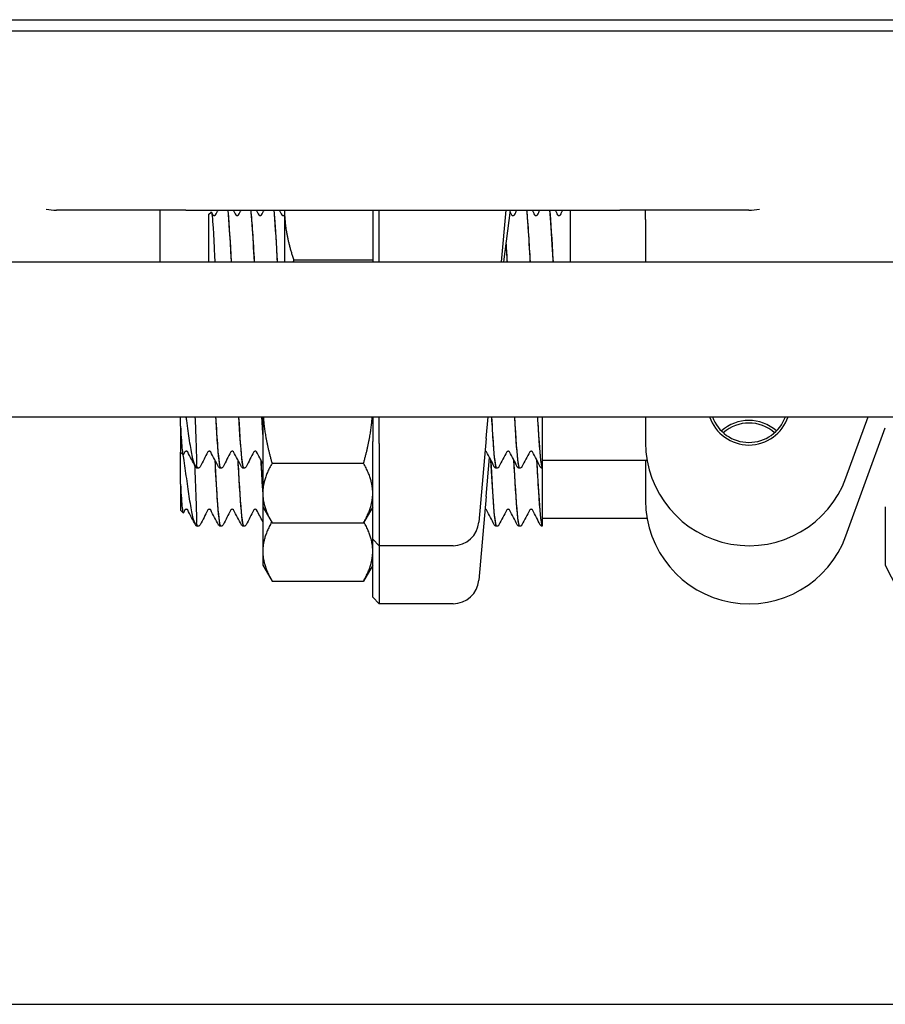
# Model space of a CAD drawing. Header units: inches. Extents: x 18 to 846, y -44 to 561.
# Tile 247 of 256: x 340.68 to 342.77, y 148.68 to 151.06. Entities that reach past the tile are written whole.
import ezdxf

# ---------------------------------------------------------------- set-up
doc = ezdxf.new("R2010")
doc.units = ezdxf.units.IN
doc.header["$LTSCALE"] = 24
doc.header["$MEASUREMENT"] = 0
doc.layers.add('Visible (ANSI)', color=7, linetype='Continuous', lineweight=30)

msp = doc.modelspace()

# ---------------------------------------------------------------- linework, layer by layer
at = {"layer": 'Visible (ANSI)'}
for p, q in [((328.74143, 151.05894), (345.24143, 151.05894)), ((328.74143, 151.03162), (345.24143, 151.03162)), ((341.08189, 150.59803), (340.76939, 150.59803)), ((341.01939, 150.59803), (341.01939, 150.4728)), ((341.08189, 150.59803), (342.13189, 150.59803)), ((341.13689, 150.58693), (341.14321, 150.59325)), ((341.13689, 150.58693), (341.13689, 150.4728)), ((341.32089, 150.59803), (341.32089, 150.4728)), ((341.53439, 150.59803), (341.53439, 150.4728)), ((341.55001, 150.4728), (341.55001, 150.59803)), ((341.84609, 150.4728), (341.85705, 150.59803)), ((341.85122, 150.4728), (341.86771, 150.59803)), ((342.01189, 150.59803), (342.01189, 150.49808)), ((342.44439, 150.59803), (342.13189, 150.59803)), ((342.19439, 150.5749), (342.19439, 150.59803)), ((342.19439, 150.5749), (342.19439, 150.4728)), ((342.01189, 150.49808), (342.01189, 150.4728)), ((330.95926, 150.4728), (347.89218, 150.4728)), ((341.53439, 150.47709), (341.34322, 150.47709)), ((330.95926, 150.0978), (347.89218, 150.0978)), ((341.06939, 150.07524), (341.06939, 150.0978)), ((341.26839, 150.0978), (341.26839, 149.91278)), ((341.53439, 150.0978), (341.53439, 150.03741)), ((341.55001, 150.03303), (341.55001, 150.0978)), ((341.80867, 150.04509), (341.81328, 150.0978)), ((341.94439, 150.0978), (341.94439, 150.00509)), ((342.19439, 150.0978), (342.19439, 150.03553)), ((342.67931, 149.95003), (342.7331, 150.0978)), ((341.06939, 150.07524), (341.06939, 150.01201)), ((342.67931, 149.8094), (342.77439, 150.07063)), ((341.53439, 149.80116), (341.53439, 150.03741)), ((341.55001, 150.03303), (341.55001, 149.78553)), ((341.80867, 150.04509), (341.79095, 149.84259)), ((341.06939, 150.01201), (341.07571, 150.00569)), ((341.06939, 149.98897), (341.06939, 150.01201)), ((341.06939, 149.93462), (341.06939, 149.98897)), ((341.10837, 149.97904), (341.10837, 149.98219)), ((341.29072, 149.98495), (341.51206, 149.98495)), ((341.80867, 149.90446), (341.81692, 149.99873)), ((341.94439, 150.00509), (341.94439, 149.97444)), ((342.19825, 149.99178), (341.94439, 149.99178)), ((342.19439, 149.99178), (342.19439, 149.89491)), ((341.11141, 149.97303), (341.11083, 149.97303)), ((341.16702, 149.97303), (341.16644, 149.97303)), ((341.22263, 149.97303), (341.22205, 149.97303)), ((341.83436, 149.97303), (341.83377, 149.97303)), ((341.88997, 149.97303), (341.88938, 149.97303)), ((341.94439, 149.97444), (341.94439, 149.9734)), ((341.94439, 149.9734), (341.94439, 149.97309)), ((341.94439, 149.97309), (341.94439, 149.86447)), ((341.06939, 149.93462), (341.06939, 149.87139)), ((341.26839, 149.91278), (341.26839, 149.87928)), ((341.80867, 149.90446), (341.79095, 149.70196)), ((341.06939, 149.87139), (341.07571, 149.86507)), ((341.26839, 149.87928), (341.29072, 149.84061)), ((341.26839, 149.87928), (341.26839, 149.77215)), ((341.53439, 149.87928), (341.51206, 149.84061)), ((341.94439, 149.86447), (341.94439, 149.83382)), ((342.77439, 149.87928), (342.77439, 149.73866)), ((341.10837, 149.83842), (341.10837, 149.84156)), ((341.29072, 149.84061), (341.51206, 149.84061)), ((342.19825, 149.85116), (341.94439, 149.85116)), ((341.11141, 149.83241), (341.11083, 149.83241)), ((341.16702, 149.83241), (341.16644, 149.83241)), ((341.22263, 149.83241), (341.22205, 149.83241)), ((341.83436, 149.83241), (341.83377, 149.83241)), ((341.88997, 149.83241), (341.88938, 149.83241)), ((341.94439, 149.83382), (341.94439, 149.83278)), ((341.94439, 149.83278), (341.94439, 149.83247)), ((341.53439, 149.80116), (341.55001, 149.78553)), ((341.53439, 149.66053), (341.53439, 149.80116)), ((341.26839, 149.77215), (341.26839, 149.73866)), ((341.72869, 149.78553), (341.55001, 149.78553)), ((341.55001, 149.78553), (341.55001, 149.64491)), ((341.26839, 149.73866), (341.29072, 149.69998)), ((341.53439, 149.73866), (341.51206, 149.69998)), ((342.77439, 149.73866), (342.80293, 149.68156)), ((341.29072, 149.69998), (341.51206, 149.69998)), ((341.53439, 149.66053), (341.55001, 149.64491)), ((341.72869, 149.64491), (341.55001, 149.64491)), ((340.61643, 148.67525), (347.92843, 148.67525))]:
    msp.add_line(p, q, dxfattribs=at)
for centre, radius, start, end in [((340.76939, 150.72303), 0.125, 258.3306, 270), ((342.44439, 150.72303), 0.125, 270, 281.6694), ((342.44439, 150.12928), 0.1, 198.34985, 341.65015), ((342.44439, 150.12928), 0.09375, 199.62158, 340.37842), ((342.44439, 149.98866), 0.1, 48.2606, 131.7394), ((342.44439, 149.98866), 0.09375, 48.59038, 131.40962), ((342.44439, 150.03553), 0.25, 180, 340), ((342.44439, 149.89491), 0.25, 180, 340), ((341.72869, 149.84803), 0.0625, 270, 355), ((341.72869, 149.70741), 0.0625, 270, 355)]:
    msp.add_arc(centre, radius, start, end, dxfattribs=at)
for points, knots in [([(341.14321, 150.59325), (341.14335, 150.59339), (341.14348, 150.59342), (341.14439, 150.59296), (341.14514, 150.58935), (341.14665, 150.57612), (341.1474, 150.56652), (341.14891, 150.54241), (341.14966, 150.52806), (341.15102, 150.4997), (341.15162, 150.48635), (341.15221, 150.4728)], [-1.81747485, -1.81747485, -1.81747485, -1.81747485, -1.79490964, -1.79490964, -1.67005838, -1.67005838, -1.5430016, -1.5430016, -1.41373999, -1.41373999, -1.30950813, -1.30950813, -1.30950813, -1.30950813]), ([(341.14744, 150.58635), (341.14744, 150.58635), (341.14751, 150.58618), (341.14807, 150.58566), (341.14841, 150.58538), (341.14942, 150.5849), (341.15011, 150.58472), (341.15081, 150.58472)], [0.003893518, 0.003893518, 0.003893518, 0.003893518, 0.02135506, 0.02135506, 0.032660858, 0.032660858, 0.044379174, 0.044379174, 0.044379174, 0.044379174]), ([(341.15081, 150.58472), (341.15189, 150.58472), (341.15288, 150.58517), (341.15384, 150.58587), (341.15403, 150.58613), (341.15417, 150.58632), (341.15419, 150.58635), (341.15419, 150.58635)], [0, 0, 0, 0, 0.017919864, 0.017919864, 0.032518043, 0.032518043, 0.040461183, 0.040461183, 0.040461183, 0.040461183]), ([(341.1837, 150.59801), (341.1839, 150.59593), (341.18411, 150.59375), (341.18432, 150.59145), (341.1869, 150.56295), (341.18948, 150.51822), (341.19205, 150.47279)], [5.31897324, 5.31897324, 5.31897324, 5.31897324, 5.38936366, 5.38936366, 5.38936366, 6.26306776, 6.26306776, 6.26306776, 6.26306776]), ([(341.19264, 150.47281), (341.19244, 150.47634), (341.19223, 150.47987), (341.19203, 150.48339), (341.18945, 150.52885), (341.18686, 150.57186), (341.18428, 150.59801)], [-12.54625307, -12.54625307, -12.54625307, -12.54625307, -12.47836823, -12.47836823, -12.47836823, -11.60215855, -11.60215855, -11.60215855, -11.60215855]), ([(341.20305, 150.58635), (341.20305, 150.58635), (341.20312, 150.58618), (341.20368, 150.58566), (341.20402, 150.58538), (341.20503, 150.5849), (341.20572, 150.58472), (341.20643, 150.58472)], [0.003893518, 0.003893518, 0.003893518, 0.003893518, 0.02135506, 0.02135506, 0.032660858, 0.032660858, 0.044379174, 0.044379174, 0.044379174, 0.044379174]), ([(341.20643, 150.58472), (341.2075, 150.58472), (341.20849, 150.58517), (341.20945, 150.58587), (341.20965, 150.58613), (341.20978, 150.58632), (341.2098, 150.58635), (341.2098, 150.58635)], [0, 0, 0, 0, 0.017919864, 0.017919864, 0.032518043, 0.032518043, 0.040461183, 0.040461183, 0.040461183, 0.040461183]), ([(341.23931, 150.59776), (341.24068, 150.58392), (341.24206, 150.56561), (341.24344, 150.54426), (341.24485, 150.5224), (341.24626, 150.49766), (341.24766, 150.4728)], [11.60215855, 11.60215855, 11.60215855, 11.60215855, 12.06860821, 12.06860821, 12.06860821, 12.54625307, 12.54625307, 12.54625307, 12.54625307]), ([(341.24825, 150.47277), (341.24646, 150.50435), (341.24466, 150.53576), (341.24287, 150.56137), (341.24188, 150.57557), (341.24088, 150.58786), (341.23989, 150.59778)], [-18.82943838, -18.82943838, -18.82943838, -18.82943838, -18.22230215, -18.22230215, -18.22230215, -17.88534385, -17.88534385, -17.88534385, -17.88534385]), ([(341.25866, 150.58635), (341.25866, 150.58635), (341.25874, 150.58618), (341.25929, 150.58566), (341.25963, 150.58538), (341.26064, 150.5849), (341.26133, 150.58472), (341.26204, 150.58472)], [0.003893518, 0.003893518, 0.003893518, 0.003893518, 0.02135506, 0.02135506, 0.032660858, 0.032660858, 0.044379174, 0.044379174, 0.044379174, 0.044379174]), ([(341.26204, 150.58472), (341.26311, 150.58472), (341.26411, 150.58517), (341.26506, 150.58587), (341.26526, 150.58613), (341.26539, 150.58632), (341.26541, 150.58635), (341.26541, 150.58635)], [0, 0, 0, 0, 0.017919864, 0.017919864, 0.032518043, 0.032518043, 0.040461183, 0.040461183, 0.040461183, 0.040461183]), ([(341.29492, 150.598), (341.29743, 150.57261), (341.29994, 150.5314), (341.30245, 150.48739), (341.30272, 150.48255), (341.303, 150.47768), (341.30328, 150.47281)], [17.88534385, 17.88534385, 17.88534385, 17.88534385, 18.73582519, 18.73582519, 18.73582519, 18.82943838, 18.82943838, 18.82943838, 18.82943838]), ([(341.30386, 150.47283), (341.30324, 150.48364), (341.30263, 150.49442), (341.30202, 150.50496), (341.29985, 150.54232), (341.29767, 150.57587), (341.2955, 150.59791)], [-25.11262368, -25.11262368, -25.11262368, -25.11262368, -24.90483157, -24.90483157, -24.90483157, -24.16852916, -24.16852916, -24.16852916, -24.16852916]), ([(341.31427, 150.58635), (341.31427, 150.58635), (341.31435, 150.58618), (341.3149, 150.58566), (341.31524, 150.58538), (341.31625, 150.5849), (341.31695, 150.58472), (341.31765, 150.58472)], [0.003893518, 0.003893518, 0.003893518, 0.003893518, 0.02135506, 0.02135506, 0.032660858, 0.032660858, 0.044379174, 0.044379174, 0.044379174, 0.044379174]), ([(341.31765, 150.58472), (341.31872, 150.58472), (341.31972, 150.58517), (341.32059, 150.58581), (341.32078, 150.58602), (341.32089, 150.58616)], [0, 0, 0, 0, 0.017919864, 0.017919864, 0.029530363, 0.029530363, 0.029530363, 0.029530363]), ([(341.87038, 150.58635), (341.87038, 150.58635), (341.87046, 150.58618), (341.87101, 150.58566), (341.87135, 150.58538), (341.87236, 150.5849), (341.87306, 150.58472), (341.87376, 150.58472)], [0.003893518, 0.003893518, 0.003893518, 0.003893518, 0.02135506, 0.02135506, 0.032660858, 0.032660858, 0.044379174, 0.044379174, 0.044379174, 0.044379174]), ([(341.87376, 150.58472), (341.87483, 150.58472), (341.87583, 150.58517), (341.87679, 150.58587), (341.87698, 150.58613), (341.87711, 150.58632), (341.87713, 150.58635), (341.87713, 150.58635)], [0, 0, 0, 0, 0.017919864, 0.017919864, 0.032518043, 0.032518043, 0.040461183, 0.040461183, 0.040461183, 0.040461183]), ([(341.90664, 150.59777), (341.90816, 150.58247), (341.90968, 150.56173), (341.91119, 150.5376), (341.91246, 150.51745), (341.91373, 150.49518), (341.915, 150.47281)], [87.00038223, 87.00038223, 87.00038223, 87.00038223, 87.51472564, 87.51472564, 87.51472564, 87.94447675, 87.94447675, 87.94447675, 87.94447675]), ([(341.91558, 150.47277), (341.91391, 150.50215), (341.91225, 150.53137), (341.91058, 150.55588), (341.90946, 150.57237), (341.90834, 150.58656), (341.90722, 150.59777)], [-94.22766206, -94.22766206, -94.22766206, -94.22766206, -93.66321445, -93.66321445, -93.66321445, -93.28356754, -93.28356754, -93.28356754, -93.28356754]), ([(341.926, 150.58635), (341.926, 150.58635), (341.92607, 150.58618), (341.92662, 150.58566), (341.92696, 150.58538), (341.92798, 150.5849), (341.92867, 150.58472), (341.92937, 150.58472)], [0.003893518, 0.003893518, 0.003893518, 0.003893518, 0.02135506, 0.02135506, 0.032660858, 0.032660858, 0.044379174, 0.044379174, 0.044379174, 0.044379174]), ([(341.92937, 150.58472), (341.93044, 150.58472), (341.93144, 150.58517), (341.9324, 150.58587), (341.93259, 150.58613), (341.93273, 150.58632), (341.93274, 150.58635), (341.93274, 150.58635)], [0, 0, 0, 0, 0.017919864, 0.017919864, 0.032518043, 0.032518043, 0.040461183, 0.040461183, 0.040461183, 0.040461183]), ([(341.96225, 150.59803), (341.96495, 150.57083), (341.96764, 150.52508), (341.97034, 150.47755), (341.97043, 150.47597), (341.97052, 150.47439), (341.97061, 150.4728)], [93.28356754, 93.28356754, 93.28356754, 93.28356754, 94.19725167, 94.19725167, 94.19725167, 94.22766206, 94.22766206, 94.22766206, 94.22766206]), ([(341.97119, 150.47283), (341.97067, 150.48195), (341.97016, 150.49105), (341.96964, 150.50001), (341.96737, 150.53929), (341.9651, 150.57495), (341.96283, 150.59795)], [-100.51084737, -100.51084737, -100.51084737, -100.51084737, -100.33546517, -100.33546517, -100.33546517, -99.56675285, -99.56675285, -99.56675285, -99.56675285]), ([(341.98161, 150.58635), (341.98161, 150.58635), (341.98168, 150.58618), (341.98223, 150.58566), (341.98257, 150.58538), (341.98359, 150.5849), (341.98428, 150.58472), (341.98498, 150.58472)], [0.003893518, 0.003893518, 0.003893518, 0.003893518, 0.02135506, 0.02135506, 0.032660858, 0.032660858, 0.044379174, 0.044379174, 0.044379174, 0.044379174]), ([(341.98498, 150.58472), (341.98605, 150.58472), (341.98705, 150.58517), (341.98801, 150.58587), (341.9882, 150.58613), (341.98834, 150.58632), (341.98835, 150.58635), (341.98835, 150.58635)], [0, 0, 0, 0, 0.017919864, 0.017919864, 0.032518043, 0.032518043, 0.040461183, 0.040461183, 0.040461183, 0.040461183]), ([(341.10556, 149.97663), (341.10324, 149.9809), (341.10088, 149.98878), (341.09612, 150.01064), (341.09377, 150.02415), (341.089, 150.05474), (341.08665, 150.07133), (341.08378, 150.09173), (341.08335, 150.09476), (341.08293, 150.0978)], [-0.67634923, -0.67634923, -0.67634923, -0.67634923, -0.52774982, -0.52774982, -0.38555901, -0.38555901, -0.25020713, -0.25020713, -0.22667555, -0.22667555, -0.22667555, -0.22667555]), ([(341.15433, 150.09788), (341.15591, 150.07067), (341.15748, 150.0449), (341.15906, 150.0243), (341.16152, 149.99213), (341.16398, 149.97334), (341.16644, 149.9731)], [9.6276505, 9.6276505, 9.6276505, 9.6276505, 10.1615232, 10.1615232, 10.1615232, 10.9955743, 10.9955743, 10.9955743, 10.9955743]), ([(341.16705, 149.97304), (341.16698, 149.97303), (341.16691, 149.97304), (341.16684, 149.97307), (341.16401, 149.97408), (341.16119, 150.00067), (341.15836, 150.0421), (341.15721, 150.05892), (341.15606, 150.07799), (341.15491, 150.09784)], [-17.2816205, -17.2816205, -17.2816205, -17.2816205, -17.2584859, -17.2584859, -17.2584859, -16.2999201, -16.2999201, -16.2999201, -15.9108358, -15.9108358, -15.9108358, -15.9108358]), ([(341.20994, 150.0978), (341.21266, 150.05086), (341.21538, 150.00909), (341.2181, 149.98836), (341.21942, 149.97831), (341.22073, 149.97334), (341.22205, 149.97336)], [15.9108358, 15.9108358, 15.9108358, 15.9108358, 16.8320759, 16.8320759, 16.8320759, 17.2787596, 17.2787596, 17.2787596, 17.2787596]), ([(341.22266, 149.97334), (341.22095, 149.97337), (341.21924, 149.98186), (341.21752, 149.99835), (341.21519, 150.02082), (341.21286, 150.05764), (341.21053, 150.09785)], [-23.5648058, -23.5648058, -23.5648058, -23.5648058, -22.9847675, -22.9847675, -22.9847675, -22.1940211, -22.1940211, -22.1940211, -22.1940211]), ([(341.26839, 150.06031), (341.26834, 150.06104), (341.2683, 150.06178), (341.26825, 150.06251), (341.26755, 150.07375), (341.26684, 150.08563), (341.26614, 150.0978)], [-28.73150298, -28.73150298, -28.73150298, -28.73150298, -28.71588313, -28.71588313, -28.71588313, -28.47720645, -28.47720645, -28.47720645, -28.47720645]), ([(341.82167, 150.09789), (341.82336, 150.06866), (341.82505, 150.0411), (341.82674, 150.01978), (341.82909, 149.99027), (341.83143, 149.97341), (341.83377, 149.97314)], [85.0258742, 85.0258742, 85.0258742, 85.0258742, 85.5995394, 85.5995394, 85.5995394, 86.393798, 86.393798, 86.393798, 86.393798]), ([(341.83438, 149.97304), (341.83166, 149.973), (341.82895, 149.99627), (341.82623, 150.03437), (341.8249, 150.05299), (341.82358, 150.07491), (341.82225, 150.09786)], [-92.6798442, -92.6798442, -92.6798442, -92.6798442, -91.7590058, -91.7590058, -91.7590058, -91.3090595, -91.3090595, -91.3090595, -91.3090595]), ([(341.87728, 150.0978), (341.87731, 150.0972), (341.87735, 150.09661), (341.87738, 150.09601), (341.88022, 150.04696), (341.88307, 150.00411), (341.88591, 149.98491), (341.88707, 149.97709), (341.88823, 149.97329), (341.88938, 149.97335)], [91.3090595, 91.3090595, 91.3090595, 91.3090595, 91.3207683, 91.3207683, 91.3207683, 92.2845846, 92.2845846, 92.2845846, 92.6769833, 92.6769833, 92.6769833, 92.6769833]), ([(341.88999, 149.97336), (341.88841, 149.97334), (341.88683, 149.98051), (341.88526, 149.99465), (341.88279, 150.01674), (341.88032, 150.05532), (341.87786, 150.09783)], [-98.9630295, -98.9630295, -98.9630295, -98.9630295, -98.4278806, -98.4278806, -98.4278806, -97.5922448, -97.5922448, -97.5922448, -97.5922448]), ([(341.93289, 150.09786), (341.93417, 150.07568), (341.93545, 150.05446), (341.93674, 150.03627), (341.93929, 150.00009), (341.94184, 149.97649), (341.94439, 149.9734)], [97.5922448, 97.5922448, 97.5922448, 97.5922448, 98.0270057, 98.0270057, 98.0270057, 98.8915068, 98.8915068, 98.8915068, 98.8915068]), ([(341.94439, 149.97444), (341.94157, 149.98111), (341.93875, 150.01287), (341.93593, 150.05697), (341.93511, 150.06982), (341.93429, 150.08362), (341.93347, 150.09781)], [-105.1089244, -105.1089244, -105.1089244, -105.1089244, -104.1537068, -104.1537068, -104.1537068, -103.8754301, -103.8754301, -103.8754301, -103.8754301]), ([(341.06999, 150.06386), (341.07064, 150.05252), (341.07128, 150.04241), (341.07257, 150.02528), (341.07322, 150.01844), (341.07462, 150.00792), (341.07537, 150.0052), (341.07625, 150.00566), (341.07637, 150.00581), (341.0765, 150.00605)], [-2.12179282, -2.12179282, -2.12179282, -2.12179282, -2.02048123, -2.02048123, -1.91755472, -1.91755472, -1.79490964, -1.79490964, -1.77433809, -1.77433809, -1.77433809, -1.77433809]), ([(341.10556, 150.06716), (341.10598, 150.05685), (341.10636, 150.04703), (341.10702, 150.02858), (341.10732, 150.02002), (341.108, 149.99914), (341.10831, 149.98882), (341.10837, 149.98219)], [-0.3187664, -0.3187664, -0.3187664, -0.3187664, -0.23449039, -0.23449039, -0.1487662, -0.1487662, 0, 0, 0, 0]), ([(341.10556, 149.836), (341.10324, 149.84028), (341.10088, 149.84815), (341.09612, 149.87002), (341.09377, 149.88353), (341.089, 149.91412), (341.08665, 149.93071), (341.08189, 149.96458), (341.07953, 149.98147), (341.0767, 150.0004), (341.07631, 150.00299), (341.07591, 150.00556)], [-0.67634923, -0.67634923, -0.67634923, -0.67634923, -0.52774982, -0.52774982, -0.38555901, -0.38555901, -0.25020713, -0.25020713, -0.12168954, -0.12168954, -0.10102962, -0.10102962, -0.10102962, -0.10102962]), ([(341.08331, 150.01422), (341.08224, 150.01422), (341.08124, 150.01377), (341.08029, 150.01307), (341.08009, 150.01281), (341.07996, 150.01263), (341.07994, 150.0126), (341.07994, 150.0126)], [0, 0, 0, 0, 0.017919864, 0.017919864, 0.032518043, 0.032518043, 0.040461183, 0.040461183, 0.040461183, 0.040461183]), ([(341.08669, 150.0126), (341.08669, 150.0126), (341.08661, 150.01276), (341.08606, 150.01329), (341.08572, 150.01356), (341.08471, 150.01404), (341.08402, 150.01422), (341.08331, 150.01422)], [0.003893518, 0.003893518, 0.003893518, 0.003893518, 0.02135506, 0.02135506, 0.032660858, 0.032660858, 0.044379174, 0.044379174, 0.044379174, 0.044379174]), ([(341.13893, 150.01422), (341.13785, 150.01422), (341.13686, 150.01377), (341.1359, 150.01307), (341.1357, 150.01281), (341.13557, 150.01263), (341.13555, 150.0126), (341.13555, 150.0126)], [0, 0, 0, 0, 0.017919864, 0.017919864, 0.032518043, 0.032518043, 0.040461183, 0.040461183, 0.040461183, 0.040461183]), ([(341.1423, 150.0126), (341.1423, 150.0126), (341.14223, 150.01276), (341.14167, 150.01329), (341.14133, 150.01356), (341.14032, 150.01404), (341.13963, 150.01422), (341.13893, 150.01422)], [0.003893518, 0.003893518, 0.003893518, 0.003893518, 0.02135506, 0.02135506, 0.032660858, 0.032660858, 0.044379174, 0.044379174, 0.044379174, 0.044379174]), ([(341.19454, 150.01422), (341.19346, 150.01422), (341.19247, 150.01377), (341.19151, 150.01307), (341.19132, 150.01281), (341.19118, 150.01263), (341.19116, 150.0126), (341.19116, 150.0126)], [0, 0, 0, 0, 0.017919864, 0.017919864, 0.032518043, 0.032518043, 0.040461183, 0.040461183, 0.040461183, 0.040461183]), ([(341.19791, 150.0126), (341.19791, 150.0126), (341.19784, 150.01276), (341.19728, 150.01329), (341.19694, 150.01356), (341.19593, 150.01404), (341.19524, 150.01422), (341.19454, 150.01422)], [0.003893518, 0.003893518, 0.003893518, 0.003893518, 0.02135506, 0.02135506, 0.032660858, 0.032660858, 0.044379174, 0.044379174, 0.044379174, 0.044379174]), ([(341.25015, 150.01422), (341.24907, 150.01422), (341.24808, 150.01377), (341.24712, 150.01307), (341.24693, 150.01281), (341.24679, 150.01263), (341.24677, 150.0126), (341.24677, 150.0126)], [0, 0, 0, 0, 0.017919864, 0.017919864, 0.032518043, 0.032518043, 0.040461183, 0.040461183, 0.040461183, 0.040461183]), ([(341.25352, 150.0126), (341.25352, 150.0126), (341.25345, 150.01276), (341.2529, 150.01329), (341.25255, 150.01356), (341.25154, 150.01404), (341.25085, 150.01422), (341.25015, 150.01422)], [0.003893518, 0.003893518, 0.003893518, 0.003893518, 0.02135506, 0.02135506, 0.032660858, 0.032660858, 0.044379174, 0.044379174, 0.044379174, 0.044379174]), ([(341.80963, 150.0126), (341.80963, 150.0126), (341.80956, 150.01276), (341.80901, 150.01329), (341.80866, 150.01356), (341.80765, 150.01404), (341.80696, 150.01422), (341.80626, 150.01422)], [0.003893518, 0.003893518, 0.003893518, 0.003893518, 0.02135506, 0.02135506, 0.032660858, 0.032660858, 0.044379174, 0.044379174, 0.044379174, 0.044379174]), ([(341.86187, 150.01422), (341.8608, 150.01422), (341.8598, 150.01377), (341.85884, 150.01307), (341.85865, 150.01281), (341.85851, 150.01263), (341.8585, 150.0126), (341.8585, 150.0126)], [0, 0, 0, 0, 0.017919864, 0.017919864, 0.032518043, 0.032518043, 0.040461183, 0.040461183, 0.040461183, 0.040461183]), ([(341.86524, 150.0126), (341.86524, 150.0126), (341.86517, 150.01276), (341.86462, 150.01329), (341.86428, 150.01356), (341.86326, 150.01404), (341.86257, 150.01422), (341.86187, 150.01422)], [0.003893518, 0.003893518, 0.003893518, 0.003893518, 0.02135506, 0.02135506, 0.032660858, 0.032660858, 0.044379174, 0.044379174, 0.044379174, 0.044379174]), ([(341.91748, 150.01422), (341.91641, 150.01422), (341.91541, 150.01377), (341.91445, 150.01307), (341.91426, 150.01281), (341.91412, 150.01263), (341.91411, 150.0126), (341.91411, 150.0126)], [0, 0, 0, 0, 0.017919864, 0.017919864, 0.032518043, 0.032518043, 0.040461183, 0.040461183, 0.040461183, 0.040461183]), ([(341.92085, 150.0126), (341.92085, 150.0126), (341.92078, 150.01276), (341.92023, 150.01329), (341.91989, 150.01356), (341.91887, 150.01404), (341.91818, 150.01422), (341.91748, 150.01422)], [0.003893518, 0.003893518, 0.003893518, 0.003893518, 0.02135506, 0.02135506, 0.032660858, 0.032660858, 0.044379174, 0.044379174, 0.044379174, 0.044379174]), ([(341.15225, 149.99367), (341.15452, 149.95371), (341.15679, 149.91333), (341.15906, 149.88368), (341.16152, 149.8515), (341.16398, 149.83271), (341.16644, 149.83247)], [9.3928969, 9.3928969, 9.3928969, 9.3928969, 10.1615232, 10.1615232, 10.1615232, 10.9955743, 10.9955743, 10.9955743, 10.9955743]), ([(341.16705, 149.83241), (341.16698, 149.83241), (341.16691, 149.83242), (341.16684, 149.83244), (341.16401, 149.83345), (341.16119, 149.86004), (341.15836, 149.90147), (341.15654, 149.92809), (341.15472, 149.96038), (341.15291, 149.99242)], [-17.2816205, -17.2816205, -17.2816205, -17.2816205, -17.2584859, -17.2584859, -17.2584859, -16.2999201, -16.2999201, -16.2999201, -15.6840478, -15.6840478, -15.6840478, -15.6840478]), ([(341.20787, 149.9936), (341.20847, 149.98301), (341.20907, 149.97239), (341.20967, 149.96193), (341.21248, 149.91307), (341.21529, 149.86916), (341.2181, 149.84774), (341.21942, 149.83769), (341.22073, 149.83271), (341.22205, 149.83274)], [15.6760822, 15.6760822, 15.6760822, 15.6760822, 15.879856, 15.879856, 15.879856, 16.8320759, 16.8320759, 16.8320759, 17.2787596, 17.2787596, 17.2787596, 17.2787596]), ([(341.22266, 149.83272), (341.22095, 149.83274), (341.21924, 149.84124), (341.21752, 149.85772), (341.2147, 149.8849), (341.21188, 149.93307), (341.20906, 149.98285), (341.20888, 149.98603), (341.2087, 149.98921), (341.20852, 149.99239)], [-23.5648058, -23.5648058, -23.5648058, -23.5648058, -22.9847675, -22.9847675, -22.9847675, -22.0283448, -22.0283448, -22.0283448, -21.9672331, -21.9672331, -21.9672331, -21.9672331]), ([(341.26839, 149.91969), (341.26834, 149.92042), (341.2683, 149.92115), (341.26825, 149.92189), (341.26688, 149.9438), (341.2655, 149.96816), (341.26413, 149.99239)], [-28.73150298, -28.73150298, -28.73150298, -28.73150298, -28.71588313, -28.71588313, -28.71588313, -28.25041842, -28.25041842, -28.25041842, -28.25041842]), ([(341.81959, 149.99366), (341.82197, 149.95165), (341.82436, 149.90919), (341.82674, 149.87916), (341.82909, 149.84965), (341.83143, 149.83278), (341.83377, 149.83251)], [84.7911206, 84.7911206, 84.7911206, 84.7911206, 85.5995394, 85.5995394, 85.5995394, 86.393798, 86.393798, 86.393798, 86.393798]), ([(341.83438, 149.83241), (341.83166, 149.83237), (341.82895, 149.85565), (341.82623, 149.89375), (341.82423, 149.92175), (341.82224, 149.95723), (341.82024, 149.99243)], [-92.6798442, -92.6798442, -92.6798442, -92.6798442, -91.7590058, -91.7590058, -91.7590058, -91.0822715, -91.0822715, -91.0822715, -91.0822715]), ([(341.8752, 149.9936), (341.87593, 149.98079), (341.87665, 149.96793), (341.87738, 149.95539), (341.88022, 149.90634), (341.88307, 149.86348), (341.88591, 149.84428), (341.88707, 149.83647), (341.88823, 149.83266), (341.88938, 149.83272)], [91.0743059, 91.0743059, 91.0743059, 91.0743059, 91.3207683, 91.3207683, 91.3207683, 92.2845846, 92.2845846, 92.2845846, 92.6769833, 92.6769833, 92.6769833, 92.6769833]), ([(341.88999, 149.83273), (341.88841, 149.83271), (341.88683, 149.83988), (341.88526, 149.85403), (341.88244, 149.87923), (341.87963, 149.9259), (341.87682, 149.97538), (341.87649, 149.98104), (341.87617, 149.98671), (341.87585, 149.99238)], [-98.9630295, -98.9630295, -98.9630295, -98.9630295, -98.4278806, -98.4278806, -98.4278806, -97.4744623, -97.4744623, -97.4744623, -97.3654568, -97.3654568, -97.3654568, -97.3654568]), ([(341.93081, 149.99367), (341.93279, 149.95885), (341.93476, 149.92366), (341.93674, 149.89564), (341.93929, 149.85947), (341.94184, 149.83587), (341.94439, 149.83278)], [97.3574912, 97.3574912, 97.3574912, 97.3574912, 98.0270057, 98.0270057, 98.0270057, 98.8915068, 98.8915068, 98.8915068, 98.8915068]), ([(341.94439, 149.83382), (341.94157, 149.84049), (341.93875, 149.87224), (341.93593, 149.91635), (341.93444, 149.93967), (341.93295, 149.96611), (341.93146, 149.99239)], [-105.1089244, -105.1089244, -105.1089244, -105.1089244, -104.1537068, -104.1537068, -104.1537068, -103.6486421, -103.6486421, -103.6486421, -103.6486421]), ([(341.10837, 149.97904), (341.10834, 149.97644), (341.10821, 149.97523), (341.10784, 149.97436), (341.10764, 149.97431), (341.10733, 149.97447), (341.10724, 149.97452), (341.1071, 149.97463), (341.10706, 149.97466), (341.10699, 149.97472), (341.10697, 149.97474), (341.10692, 149.97479), (341.1069, 149.97481), (341.10686, 149.97485), (341.10684, 149.97487), (341.10679, 149.97491), (341.10677, 149.97494), (341.10671, 149.975), (341.10668, 149.97503), (341.10656, 149.97517), (341.10647, 149.97528), (341.10613, 149.9757), (341.10587, 149.97607), (341.10556, 149.97663)], [-0.17168991, -0.17168991, -0.17168991, -0.17168991, -0.0982332, -0.0982332, -0.0491093, -0.0491093, -0.03761956, -0.03761956, -0.03394059, -0.03394059, -0.03224924, -0.03224924, -0.03117451, -0.03117451, -0.03017054, -0.03017054, -0.0289244, -0.0289244, -0.02683852, -0.02683852, -0.01955178, -0.01955178, 0, 0, 0, 0]), ([(341.1108, 149.97303), (341.10967, 149.97309), (341.10861, 149.97352), (341.10733, 149.97437), (341.10694, 149.97474), (341.10662, 149.9751)], [0, 0, 0, 0, 0.015967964, 0.015967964, 0.027043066, 0.027043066, 0.027043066, 0.027043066]), ([(341.11675, 149.97677), (341.11642, 149.97614), (341.11602, 149.97546), (341.11488, 149.97436), (341.11439, 149.97397), (341.1131, 149.97332), (341.11228, 149.97308), (341.11144, 149.97303)], [0, 0, 0, 0, 0.022095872, 0.022095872, 0.033561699, 0.033561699, 0.045438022, 0.045438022, 0.045438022, 0.045438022]), ([(341.16641, 149.97303), (341.16528, 149.97309), (341.16422, 149.97352), (341.16275, 149.9745), (341.16226, 149.97503), (341.16156, 149.97595), (341.16131, 149.97636), (341.1611, 149.97677)], [0, 0, 0, 0, 0.015967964, 0.015967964, 0.031253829, 0.031253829, 0.045415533, 0.045415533, 0.045415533, 0.045415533]), ([(341.17236, 149.97677), (341.17203, 149.97614), (341.17163, 149.97546), (341.17049, 149.97436), (341.17, 149.97397), (341.16871, 149.97332), (341.16789, 149.97308), (341.16705, 149.97303)], [0, 0, 0, 0, 0.022095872, 0.022095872, 0.033561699, 0.033561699, 0.045438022, 0.045438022, 0.045438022, 0.045438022]), ([(341.22203, 149.97303), (341.22089, 149.97309), (341.21983, 149.97352), (341.21836, 149.9745), (341.21787, 149.97503), (341.21717, 149.97595), (341.21692, 149.97636), (341.21671, 149.97677)], [0, 0, 0, 0, 0.015967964, 0.015967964, 0.031253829, 0.031253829, 0.045415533, 0.045415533, 0.045415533, 0.045415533]), ([(341.22798, 149.97677), (341.22764, 149.97614), (341.22724, 149.97546), (341.2261, 149.97436), (341.22561, 149.97397), (341.22432, 149.97332), (341.2235, 149.97308), (341.22266, 149.97303)], [0, 0, 0, 0, 0.022095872, 0.022095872, 0.033561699, 0.033561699, 0.045438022, 0.045438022, 0.045438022, 0.045438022]), ([(341.83375, 149.97303), (341.83261, 149.97309), (341.83155, 149.97352), (341.83008, 149.9745), (341.8296, 149.97503), (341.82889, 149.97595), (341.82864, 149.97636), (341.82843, 149.97677)], [0, 0, 0, 0, 0.015967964, 0.015967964, 0.031253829, 0.031253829, 0.045415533, 0.045415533, 0.045415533, 0.045415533]), ([(341.8397, 149.97677), (341.83937, 149.97614), (341.83897, 149.97546), (341.83783, 149.97436), (341.83733, 149.97397), (341.83604, 149.97332), (341.83522, 149.97308), (341.83438, 149.97303)], [0, 0, 0, 0, 0.022095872, 0.022095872, 0.033561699, 0.033561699, 0.045438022, 0.045438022, 0.045438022, 0.045438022]), ([(341.88936, 149.97303), (341.88822, 149.97309), (341.88716, 149.97352), (341.88569, 149.9745), (341.88521, 149.97503), (341.8845, 149.97595), (341.88425, 149.97636), (341.88404, 149.97677)], [0, 0, 0, 0, 0.015967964, 0.015967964, 0.031253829, 0.031253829, 0.045415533, 0.045415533, 0.045415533, 0.045415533]), ([(341.89531, 149.97677), (341.89498, 149.97614), (341.89458, 149.97546), (341.89344, 149.97436), (341.89294, 149.97397), (341.89165, 149.97332), (341.89084, 149.97308), (341.88999, 149.97303)], [0, 0, 0, 0, 0.022095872, 0.022095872, 0.033561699, 0.033561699, 0.045438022, 0.045438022, 0.045438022, 0.045438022]), ([(341.94439, 149.97309), (341.94327, 149.97327), (341.94231, 149.97377), (341.94103, 149.97477), (341.94062, 149.97526), (341.94004, 149.97608), (341.93983, 149.97643), (341.93965, 149.97677)], [0, 0, 0, 0, 0.016056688, 0.016056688, 0.030725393, 0.030725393, 0.042668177, 0.042668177, 0.042668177, 0.042668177]), ([(341.06999, 149.92323), (341.07064, 149.9119), (341.07128, 149.90179), (341.07257, 149.88466), (341.07322, 149.87781), (341.07462, 149.86729), (341.07537, 149.86458), (341.07625, 149.86503), (341.07637, 149.86518), (341.0765, 149.86542)], [-2.12179282, -2.12179282, -2.12179282, -2.12179282, -2.02048123, -2.02048123, -1.91755472, -1.91755472, -1.79490964, -1.79490964, -1.77433809, -1.77433809, -1.77433809, -1.77433809]), ([(341.10556, 149.92654), (341.10598, 149.91623), (341.10636, 149.9064), (341.10702, 149.88795), (341.10732, 149.8794), (341.108, 149.85852), (341.10831, 149.8482), (341.10837, 149.84156)], [-0.3187664, -0.3187664, -0.3187664, -0.3187664, -0.23449039, -0.23449039, -0.1487662, -0.1487662, 0, 0, 0, 0]), ([(341.08331, 149.87359), (341.08224, 149.87359), (341.08124, 149.87315), (341.08029, 149.87244), (341.08009, 149.87219), (341.07996, 149.872), (341.07994, 149.87197), (341.07994, 149.87197)], [0, 0, 0, 0, 0.017919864, 0.017919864, 0.032518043, 0.032518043, 0.040461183, 0.040461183, 0.040461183, 0.040461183]), ([(341.08669, 149.87197), (341.08669, 149.87197), (341.08661, 149.87213), (341.08606, 149.87266), (341.08572, 149.87294), (341.08471, 149.87341), (341.08402, 149.87359), (341.08331, 149.87359)], [0.003893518, 0.003893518, 0.003893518, 0.003893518, 0.02135506, 0.02135506, 0.032660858, 0.032660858, 0.044379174, 0.044379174, 0.044379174, 0.044379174]), ([(341.13893, 149.87359), (341.13785, 149.87359), (341.13686, 149.87315), (341.1359, 149.87244), (341.1357, 149.87219), (341.13557, 149.872), (341.13555, 149.87197), (341.13555, 149.87197)], [0, 0, 0, 0, 0.017919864, 0.017919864, 0.032518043, 0.032518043, 0.040461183, 0.040461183, 0.040461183, 0.040461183]), ([(341.1423, 149.87197), (341.1423, 149.87197), (341.14223, 149.87213), (341.14167, 149.87266), (341.14133, 149.87294), (341.14032, 149.87341), (341.13963, 149.87359), (341.13893, 149.87359)], [0.003893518, 0.003893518, 0.003893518, 0.003893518, 0.02135506, 0.02135506, 0.032660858, 0.032660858, 0.044379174, 0.044379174, 0.044379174, 0.044379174]), ([(341.19454, 149.87359), (341.19346, 149.87359), (341.19247, 149.87315), (341.19151, 149.87244), (341.19132, 149.87219), (341.19118, 149.872), (341.19116, 149.87197), (341.19116, 149.87197)], [0, 0, 0, 0, 0.017919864, 0.017919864, 0.032518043, 0.032518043, 0.040461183, 0.040461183, 0.040461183, 0.040461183]), ([(341.19791, 149.87197), (341.19791, 149.87197), (341.19784, 149.87213), (341.19728, 149.87266), (341.19694, 149.87294), (341.19593, 149.87341), (341.19524, 149.87359), (341.19454, 149.87359)], [0.003893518, 0.003893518, 0.003893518, 0.003893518, 0.02135506, 0.02135506, 0.032660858, 0.032660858, 0.044379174, 0.044379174, 0.044379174, 0.044379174]), ([(341.25015, 149.87359), (341.24907, 149.87359), (341.24808, 149.87315), (341.24712, 149.87244), (341.24693, 149.87219), (341.24679, 149.872), (341.24677, 149.87197), (341.24677, 149.87197)], [0, 0, 0, 0, 0.017919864, 0.017919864, 0.032518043, 0.032518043, 0.040461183, 0.040461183, 0.040461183, 0.040461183]), ([(341.25352, 149.87197), (341.25352, 149.87197), (341.25345, 149.87213), (341.2529, 149.87266), (341.25255, 149.87294), (341.25154, 149.87341), (341.25085, 149.87359), (341.25015, 149.87359)], [0.003893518, 0.003893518, 0.003893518, 0.003893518, 0.02135506, 0.02135506, 0.032660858, 0.032660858, 0.044379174, 0.044379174, 0.044379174, 0.044379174]), ([(341.80963, 149.87197), (341.80963, 149.87197), (341.80956, 149.87213), (341.80901, 149.87266), (341.80866, 149.87294), (341.80765, 149.87341), (341.80696, 149.87359), (341.80626, 149.87359)], [0.003893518, 0.003893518, 0.003893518, 0.003893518, 0.02135506, 0.02135506, 0.032660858, 0.032660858, 0.044379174, 0.044379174, 0.044379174, 0.044379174]), ([(341.86187, 149.87359), (341.8608, 149.87359), (341.8598, 149.87315), (341.85884, 149.87244), (341.85865, 149.87219), (341.85851, 149.872), (341.8585, 149.87197), (341.8585, 149.87197)], [0, 0, 0, 0, 0.017919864, 0.017919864, 0.032518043, 0.032518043, 0.040461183, 0.040461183, 0.040461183, 0.040461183]), ([(341.86524, 149.87197), (341.86524, 149.87197), (341.86517, 149.87213), (341.86462, 149.87266), (341.86428, 149.87294), (341.86326, 149.87341), (341.86257, 149.87359), (341.86187, 149.87359)], [0.003893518, 0.003893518, 0.003893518, 0.003893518, 0.02135506, 0.02135506, 0.032660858, 0.032660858, 0.044379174, 0.044379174, 0.044379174, 0.044379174]), ([(341.91748, 149.87359), (341.91641, 149.87359), (341.91541, 149.87315), (341.91445, 149.87244), (341.91426, 149.87219), (341.91412, 149.872), (341.91411, 149.87197), (341.91411, 149.87197)], [0, 0, 0, 0, 0.017919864, 0.017919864, 0.032518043, 0.032518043, 0.040461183, 0.040461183, 0.040461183, 0.040461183]), ([(341.92085, 149.87197), (341.92085, 149.87197), (341.92078, 149.87213), (341.92023, 149.87266), (341.91989, 149.87294), (341.91887, 149.87341), (341.91818, 149.87359), (341.91748, 149.87359)], [0.003893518, 0.003893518, 0.003893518, 0.003893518, 0.02135506, 0.02135506, 0.032660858, 0.032660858, 0.044379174, 0.044379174, 0.044379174, 0.044379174]), ([(341.10837, 149.83842), (341.10834, 149.83582), (341.10821, 149.8346), (341.10784, 149.83373), (341.10764, 149.83368), (341.10733, 149.83384), (341.10724, 149.83389), (341.1071, 149.834), (341.10706, 149.83404), (341.10699, 149.8341), (341.10697, 149.83412), (341.10692, 149.83416), (341.1069, 149.83418), (341.10686, 149.83422), (341.10684, 149.83424), (341.10679, 149.83429), (341.10677, 149.83431), (341.10671, 149.83437), (341.10668, 149.83441), (341.10656, 149.83454), (341.10647, 149.83465), (341.10613, 149.83507), (341.10587, 149.83544), (341.10556, 149.836)], [-0.17168991, -0.17168991, -0.17168991, -0.17168991, -0.0982332, -0.0982332, -0.0491093, -0.0491093, -0.03761956, -0.03761956, -0.03394059, -0.03394059, -0.03224924, -0.03224924, -0.03117451, -0.03117451, -0.03017054, -0.03017054, -0.0289244, -0.0289244, -0.02683852, -0.02683852, -0.01955178, -0.01955178, 0, 0, 0, 0]), ([(341.1108, 149.83241), (341.10967, 149.83247), (341.10861, 149.83289), (341.10733, 149.83374), (341.10694, 149.83412), (341.10662, 149.83448)], [0, 0, 0, 0, 0.015967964, 0.015967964, 0.027043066, 0.027043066, 0.027043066, 0.027043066]), ([(341.11675, 149.83615), (341.11642, 149.83551), (341.11602, 149.83484), (341.11488, 149.83374), (341.11439, 149.83334), (341.1131, 149.83269), (341.11228, 149.83245), (341.11144, 149.83241)], [0, 0, 0, 0, 0.022095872, 0.022095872, 0.033561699, 0.033561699, 0.045438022, 0.045438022, 0.045438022, 0.045438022]), ([(341.16641, 149.83241), (341.16528, 149.83247), (341.16422, 149.83289), (341.16275, 149.83387), (341.16226, 149.8344), (341.16156, 149.83532), (341.16131, 149.83574), (341.1611, 149.83615)], [0, 0, 0, 0, 0.015967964, 0.015967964, 0.031253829, 0.031253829, 0.045415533, 0.045415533, 0.045415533, 0.045415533]), ([(341.17236, 149.83615), (341.17203, 149.83551), (341.17163, 149.83484), (341.17049, 149.83374), (341.17, 149.83334), (341.16871, 149.83269), (341.16789, 149.83245), (341.16705, 149.83241)], [0, 0, 0, 0, 0.022095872, 0.022095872, 0.033561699, 0.033561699, 0.045438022, 0.045438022, 0.045438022, 0.045438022]), ([(341.22203, 149.83241), (341.22089, 149.83247), (341.21983, 149.83289), (341.21836, 149.83387), (341.21787, 149.8344), (341.21717, 149.83532), (341.21692, 149.83574), (341.21671, 149.83615)], [0, 0, 0, 0, 0.015967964, 0.015967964, 0.031253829, 0.031253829, 0.045415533, 0.045415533, 0.045415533, 0.045415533]), ([(341.22798, 149.83615), (341.22764, 149.83551), (341.22724, 149.83484), (341.2261, 149.83374), (341.22561, 149.83334), (341.22432, 149.83269), (341.2235, 149.83245), (341.22266, 149.83241)], [0, 0, 0, 0, 0.022095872, 0.022095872, 0.033561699, 0.033561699, 0.045438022, 0.045438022, 0.045438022, 0.045438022]), ([(341.83375, 149.83241), (341.83261, 149.83247), (341.83155, 149.83289), (341.83008, 149.83387), (341.8296, 149.8344), (341.82889, 149.83532), (341.82864, 149.83574), (341.82843, 149.83615)], [0, 0, 0, 0, 0.015967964, 0.015967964, 0.031253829, 0.031253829, 0.045415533, 0.045415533, 0.045415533, 0.045415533]), ([(341.8397, 149.83615), (341.83937, 149.83551), (341.83897, 149.83484), (341.83783, 149.83374), (341.83733, 149.83334), (341.83604, 149.83269), (341.83522, 149.83245), (341.83438, 149.83241)], [0, 0, 0, 0, 0.022095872, 0.022095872, 0.033561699, 0.033561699, 0.045438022, 0.045438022, 0.045438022, 0.045438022]), ([(341.88936, 149.83241), (341.88822, 149.83247), (341.88716, 149.83289), (341.88569, 149.83387), (341.88521, 149.8344), (341.8845, 149.83532), (341.88425, 149.83574), (341.88404, 149.83615)], [0, 0, 0, 0, 0.015967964, 0.015967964, 0.031253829, 0.031253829, 0.045415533, 0.045415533, 0.045415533, 0.045415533]), ([(341.89531, 149.83615), (341.89498, 149.83551), (341.89458, 149.83484), (341.89344, 149.83374), (341.89294, 149.83334), (341.89165, 149.83269), (341.89084, 149.83245), (341.88999, 149.83241)], [0, 0, 0, 0, 0.022095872, 0.022095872, 0.033561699, 0.033561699, 0.045438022, 0.045438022, 0.045438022, 0.045438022]), ([(341.94439, 149.83247), (341.94327, 149.83264), (341.94231, 149.83315), (341.94103, 149.83415), (341.94062, 149.83464), (341.94004, 149.83545), (341.93983, 149.8358), (341.93965, 149.83615)], [0, 0, 0, 0, 0.016056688, 0.016056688, 0.030725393, 0.030725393, 0.042668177, 0.042668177, 0.042668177, 0.042668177])]:
    msp.add_open_spline(points, degree=3, knots=knots, dxfattribs=at)
for points in [[(341.144, 150.5929), (341.14515, 150.59071), (341.1463, 150.58852), (341.14745, 150.58633)], [(341.15418, 150.58633), (341.15623, 150.59023), (341.15828, 150.59413), (341.16033, 150.59803)], [(341.19691, 150.59803), (341.19896, 150.59413), (341.20101, 150.59023), (341.20306, 150.58633)], [(341.20979, 150.58633), (341.21184, 150.59023), (341.21389, 150.59413), (341.21594, 150.59803)], [(341.25252, 150.59803), (341.25457, 150.59413), (341.25662, 150.59023), (341.25867, 150.58633)], [(341.2654, 150.58633), (341.26745, 150.59023), (341.2695, 150.59413), (341.27155, 150.59803)], [(341.30813, 150.59803), (341.31018, 150.59413), (341.31223, 150.59023), (341.31429, 150.58633)], [(341.86701, 150.59276), (341.86814, 150.59062), (341.86927, 150.58847), (341.8704, 150.58633)], [(341.87712, 150.58633), (341.87917, 150.59023), (341.88122, 150.59413), (341.88327, 150.59803)], [(341.91986, 150.59803), (341.9219, 150.59413), (341.92396, 150.59023), (341.92601, 150.58633)], [(341.93273, 150.58633), (341.93478, 150.59023), (341.93683, 150.59413), (341.93888, 150.59803)], [(341.97547, 150.59803), (341.97752, 150.59413), (341.97957, 150.59023), (341.98162, 150.58633)], [(341.98834, 150.58633), (341.99039, 150.59023), (341.99245, 150.59413), (341.9945, 150.59803)], [(341.8569, 150.51585), (341.85773, 150.50191), (341.85856, 150.48738), (341.85939, 150.47278)], [(341.85997, 150.4728), (341.85908, 150.48848), (341.85819, 150.50405), (341.8573, 150.5189)], [(341.10435, 150.0978), (341.10476, 150.08734), (341.10516, 150.07707), (341.10556, 150.06716)], [(341.26555, 150.09783), (341.2665, 150.0815), (341.26744, 150.0657), (341.26839, 150.05125)], [(341.06939, 150.07524), (341.06958, 150.07135), (341.06978, 150.06755), (341.06999, 150.06386)], [(341.07995, 150.01262), (341.0788, 150.01043), (341.07765, 150.00824), (341.0765, 150.00605)], [(341.1054, 149.97694), (341.09917, 149.98883), (341.09293, 150.00073), (341.08668, 150.01262)], [(341.13556, 150.01262), (341.12928, 150.00067), (341.12301, 149.98872), (341.11675, 149.97677)], [(341.1611, 149.97677), (341.15484, 149.98872), (341.14857, 150.00067), (341.14229, 150.01262)], [(341.19117, 150.01262), (341.18489, 150.00067), (341.17863, 149.98872), (341.17236, 149.97677)], [(341.21671, 149.97677), (341.21045, 149.98872), (341.20418, 150.00067), (341.1979, 150.01262)], [(341.24679, 150.01262), (341.2405, 150.00067), (341.23424, 149.98872), (341.22798, 149.97677)], [(341.26839, 149.98427), (341.26343, 149.99373), (341.25848, 150.00317), (341.25351, 150.01262)], [(341.80626, 150.01422), (341.80616, 150.01422), (341.80606, 150.01422), (341.80597, 150.01421)], [(341.82843, 149.97677), (341.82217, 149.98872), (341.8159, 150.00067), (341.80962, 150.01262)], [(341.85851, 150.01262), (341.85223, 150.00067), (341.84596, 149.98872), (341.8397, 149.97677)], [(341.88404, 149.97677), (341.87778, 149.98872), (341.87151, 150.00067), (341.86523, 150.01262)], [(341.91412, 150.01262), (341.90784, 150.00067), (341.90157, 149.98872), (341.89531, 149.97677)], [(341.93965, 149.97677), (341.93339, 149.98872), (341.92712, 150.00067), (341.92084, 150.01262)], [(341.11144, 149.97324), (341.11041, 149.97314), (341.10939, 149.9761), (341.10837, 149.98219)], [(341.26348, 149.99366), (341.26511, 149.96479), (341.26675, 149.93567), (341.26839, 149.91062)], [(341.10344, 149.98067), (341.10416, 149.96213), (341.10486, 149.94379), (341.10556, 149.92654)], [(341.10837, 149.97904), (341.10919, 149.97506), (341.11001, 149.97317), (341.11083, 149.97326)], [(341.06939, 149.93462), (341.06958, 149.93073), (341.06978, 149.92693), (341.06999, 149.92323)], [(341.07995, 149.87199), (341.0788, 149.8698), (341.07765, 149.86761), (341.0765, 149.86542)], [(341.1054, 149.83631), (341.09917, 149.84821), (341.09293, 149.8601), (341.08668, 149.87199)], [(341.13556, 149.87199), (341.12928, 149.86005), (341.12301, 149.8481), (341.11675, 149.83615)], [(341.1611, 149.83615), (341.15484, 149.8481), (341.14857, 149.86005), (341.14229, 149.87199)], [(341.19117, 149.87199), (341.18489, 149.86005), (341.17863, 149.8481), (341.17236, 149.83615)], [(341.21671, 149.83615), (341.21045, 149.8481), (341.20418, 149.86005), (341.1979, 149.87199)], [(341.24679, 149.87199), (341.2405, 149.86005), (341.23424, 149.8481), (341.22798, 149.83615)], [(341.26839, 149.84365), (341.26343, 149.8531), (341.25848, 149.86255), (341.25351, 149.87199)], [(341.80626, 149.87359), (341.80616, 149.87359), (341.80606, 149.87359), (341.80597, 149.87358)], [(341.82843, 149.83615), (341.82217, 149.8481), (341.8159, 149.86005), (341.80962, 149.87199)], [(341.85851, 149.87199), (341.85223, 149.86005), (341.84596, 149.8481), (341.8397, 149.83615)], [(341.88404, 149.83615), (341.87778, 149.8481), (341.87151, 149.86005), (341.86523, 149.87199)], [(341.91412, 149.87199), (341.90784, 149.86005), (341.90157, 149.8481), (341.89531, 149.83615)], [(341.93965, 149.83615), (341.93339, 149.8481), (341.92712, 149.86005), (341.92084, 149.87199)], [(341.11144, 149.83262), (341.11041, 149.83252), (341.10939, 149.83547), (341.10837, 149.84156)], [(341.10837, 149.83842), (341.10919, 149.83444), (341.11001, 149.83255), (341.11083, 149.83263)]]:
    msp.add_open_spline(points, degree=3, dxfattribs=at)
for points, weights in [([(341.32089, 150.59803), (341.32128, 150.5419), (341.34322, 150.47709)], [1.00135415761, 1.03726524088, 1]), ([(341.34322, 150.47709), (341.34251, 150.47493), (341.34183, 150.4728)], [1, 1.00115850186, 1.00224628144]), ([(341.26953, 150.0978), (341.27332, 150.0452), (341.29072, 149.98495)], [1.01333847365, 1.02932212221, 1]), ([(341.51206, 149.98495), (341.52945, 150.0452), (341.53325, 150.0978)], [1, 1.02932212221, 1.01333847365]), ([(341.29072, 149.98495), (341.26839, 149.94627), (341.26839, 149.91278)], [1, 1.0379548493, 1]), ([(341.53439, 149.91278), (341.53439, 149.94627), (341.51206, 149.98495)], [1, 1.0379548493, 1]), ([(341.26839, 149.91278), (341.26839, 149.87928), (341.29072, 149.84061)], [1, 1.0379548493, 1]), ([(341.51206, 149.84061), (341.53439, 149.87928), (341.53439, 149.91278)], [1, 1.0379548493, 1]), ([(341.28965, 149.84246), (341.26839, 149.80489), (341.26839, 149.77215)], [1.00172961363, 1.03706938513, 1]), ([(341.53439, 149.77215), (341.53439, 149.80489), (341.51312, 149.84246)], [1, 1.03706938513, 1.00172961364]), ([(341.26839, 149.77215), (341.26839, 149.73866), (341.29072, 149.69998)], [1, 1.0379548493, 1]), ([(341.51206, 149.69998), (341.53439, 149.73866), (341.53439, 149.77215)], [1, 1.0379548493, 1])]:
    msp.add_rational_spline(points, weights, degree=2, dxfattribs=at)

doc.saveas('drawing.dxf')
